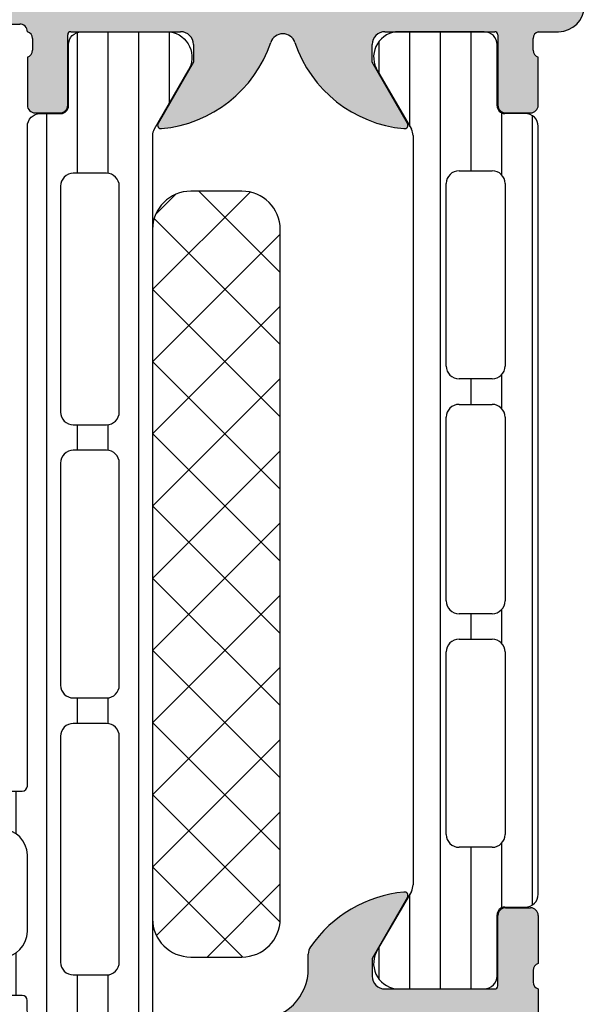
# Model space of a CAD drawing. Header units: millimetres. Extents: x 247761 to 294611, y 172579 to 236863.
# Tile 35 of 256: x 256095 to 256117, y 174644 to 174683. Entities that reach past the tile are written whole.
import ezdxf

# ---------------------------------------------------------------- set-up
doc = ezdxf.new("R2010")
doc.units = ezdxf.units.MM
doc.layers.add('FASÁDA DETAILNÍ', color=4, linetype='Continuous')
doc.layers.add('NOVA', color=240, linetype='Continuous')

# ---------------------------------------------------------------- blocks, each defined once
blk = doc.blocks.new('A$C69D17D4D')
at = {"layer": 'FASÁDA DETAILNÍ'}
h = blk.add_hatch(color=256, dxfattribs=at)
edge = h.paths.add_edge_path()
edge.add_arc((-18531.18959673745, 1311.061932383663), 0.120000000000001, 360.0000000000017, 450.00000000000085, ccw=False)
edge.add_line((-18531.06959673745, 1311.061932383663), (-18531.06959673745, 1308.301934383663))
edge.add_arc((-18530.76959673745, 1308.301934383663), 0.3000000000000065, 540, 629.9999999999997)
edge.add_line((-18530.76959673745, 1308.001934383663), (-18529.78962241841, 1308.001934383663))
edge.add_arc((-18529.7896224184, 1308.301934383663), 0.3000000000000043, 269.9999999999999, 360)
edge.add_line((-18529.4896224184, 1308.301934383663), (-18529.4896224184, 1310.181945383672))
edge.add_arc((-18529.41075532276, 1310.449488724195), 0.2789255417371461, 178.8371299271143, 253.5754054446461, ccw=False)
edge.add_line((-18529.68962341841, 1310.455149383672), (-18529.68962341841, 1310.908743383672))
edge.add_arc((-18529.41078597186, 1310.91441179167), 0.2788950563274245, 106.41987641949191, 181.1645893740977, ccw=False)
edge.add_line((-18529.4896224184, 1311.181932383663), (-18528.68944770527, 1311.181932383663))
edge.add_arc((-18528.68944770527, 1312.181932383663), 0.9999999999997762, 269.9999999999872, 359.9999999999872)
edge.add_line((-18527.68944770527, 1312.181932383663), (-18527.68944770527, 1315.681939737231))
edge.add_arc((-18528.68946752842, 1315.681919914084), 1.000019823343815, 360.001135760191, 449.9988642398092)
edge.add_line((-18528.68944770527, 1316.681939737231), (-18529.18944770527, 1316.681939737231))
edge.add_line((-18529.18944770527, 1316.681939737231), (-18529.18944770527, 1314.181939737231))
edge.add_arc((-18530.18949309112, 1314.181985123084), 1.000045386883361, 270.0026002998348, 359.9973997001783, ccw=False)
edge.add_line((-18530.18944770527, 1313.181939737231), (-18531.48946601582, 1313.181939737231))
edge.add_arc((-18531.48941351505, 1314.181992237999), 1.000052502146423, 180.0030079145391, 269.9969920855, ccw=False)
edge.add_line((-18532.48946601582, 1314.181939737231), (-18532.48946601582, 1321.181939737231))
edge.add_arc((-18531.96434426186, 1321.681939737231), 0.7250881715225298, 136.4038161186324, 223.5961838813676, ccw=False)
edge.add_line((-18532.48946601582, 1322.181939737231), (-18532.48946601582, 1328.216027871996))
edge.add_arc((-18531.48941351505, 1328.215975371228), 1.000052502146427, 450.0030079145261, 539.9969920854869, ccw=False)
edge.add_line((-18531.48946601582, 1329.216027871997), (-18530.18944770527, 1329.216027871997))
edge.add_arc((-18530.18949309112, 1328.215982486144), 1.000045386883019, 360.00260029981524, 449.9973997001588, ccw=False)
edge.add_line((-18529.18944770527, 1328.216027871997), (-18529.18944770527, 1326.681939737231))
edge.add_line((-18529.18944770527, 1326.681939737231), (-18528.58944160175, 1326.681939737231))
edge.add_line((-18528.58944160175, 1326.681939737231), (-18527.48946601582, 1327.781945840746))
edge.add_line((-18527.48946601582, 1327.781945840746), (-18527.48946601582, 1331.181939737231))
edge.add_line((-18527.48946601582, 1331.181939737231), (-18554.48936683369, 1331.181939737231))
edge.add_line((-18554.48936683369, 1331.181939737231), (-18554.48936683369, 1327.781945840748))
edge.add_line((-18554.48936683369, 1327.781945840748), (-18553.38939124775, 1326.681939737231))
edge.add_line((-18553.38939124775, 1326.681939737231), (-18552.78938514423, 1326.681939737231))
edge.add_line((-18552.78938514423, 1326.681939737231), (-18552.78938514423, 1328.216027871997))
edge.add_arc((-18551.78933975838, 1328.215982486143), 1.000045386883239, 450.0026002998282, 539.9973997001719, ccw=False)
edge.add_line((-18551.78938514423, 1329.216027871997), (-18550.48936683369, 1329.216027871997))
edge.add_arc((-18550.48941933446, 1328.215975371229), 1.000052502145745, 360.00300791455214, 449.99699208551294, ccw=False)
edge.add_line((-18549.48936683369, 1328.216027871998), (-18549.48936683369, 1322.181939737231))
edge.add_arc((-18550.01448858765, 1321.681939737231), 0.7250881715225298, 316.40381611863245, 403.59618388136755, ccw=False)
edge.add_line((-18549.48936683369, 1321.181939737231), (-18549.48936683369, 1314.181939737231))
edge.add_arc((-18550.48941933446, 1314.181992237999), 1.000052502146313, 270.00300791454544, 359.99699208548, ccw=False)
edge.add_line((-18550.48936683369, 1313.181939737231), (-18551.78938514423, 1313.181939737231))
edge.add_arc((-18551.78933975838, 1314.181985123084), 1.000045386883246, 180.0026002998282, 269.9973997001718, ccw=False)
edge.add_line((-18552.78938514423, 1314.181939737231), (-18552.78938514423, 1316.681939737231))
edge.add_line((-18552.78938514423, 1316.681939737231), (-18553.28938514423, 1316.681939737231))
edge.add_arc((-18553.28936532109, 1315.681919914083), 1.000019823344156, 450.0011357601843, 539.9988642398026)
edge.add_line((-18554.28938514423, 1315.681939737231), (-18554.28938514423, 1311.181939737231))
edge.add_arc((-18553.78939546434, 1311.181929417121), 0.4999896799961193, 539.9988173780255, 630.0011826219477)
edge.add_line((-18553.78938514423, 1310.681939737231), (-18552.78938514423, 1310.681939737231))
edge.add_line((-18552.78938514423, 1310.681939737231), (-18552.78938514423, 1311.481942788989))
edge.add_line((-18552.78938514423, 1311.481942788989), (-18549.78936988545, 1311.481942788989))
edge.add_arc((-18549.78936719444, 1311.181935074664), 0.3000077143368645, 359.99948607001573, 450.0005139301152, ccw=False)
edge.add_arc((-18549.56819592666, 1310.91441179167), 0.2788950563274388, 358.83541062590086, 433.58012358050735, ccw=False)
edge.add_line((-18549.28935848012, 1310.908743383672), (-18549.28935848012, 1310.455149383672))
edge.add_arc((-18549.56822657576, 1310.449488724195), 0.2789255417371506, 286.4245945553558, 361.1628700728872, ccw=False)
edge.add_line((-18549.48935948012, 1310.181945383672), (-18549.48935948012, 1308.301934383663))
edge.add_arc((-18549.18935948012, 1308.301934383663), 0.3000000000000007, 539.9999999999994, 629.9999999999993)
edge.add_line((-18549.18935948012, 1308.001934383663), (-18548.20938516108, 1308.001934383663))
edge.add_arc((-18548.20938516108, 1308.301934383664), 0.3000000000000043, 270, 360)
edge.add_line((-18547.90938516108, 1308.301934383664), (-18547.90938516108, 1311.061932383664))
edge.add_arc((-18547.78938516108, 1311.061932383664), 0.1200000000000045, 450, 539.9999999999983, ccw=False)
edge.add_line((-18547.78938516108, 1311.181932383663), (-18543.48935948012, 1311.181932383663))
edge.add_arc((-18543.48935948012, 1310.681932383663), 0.4999999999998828, 360.000000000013, 450.0000000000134, ccw=False)
edge.add_line((-18542.98935948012, 1310.681932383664), (-18542.98935948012, 1309.981932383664))
edge.add_line((-18542.98935948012, 1309.981932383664), (-18544.37085493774, 1307.589112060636))
edge.add_arc((-18544.25123969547, 1307.520052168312), 0.1381197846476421, 509.9999999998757, 637.702437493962)
edge.add_arc((-18544.69885808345, 1312.361403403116), 4.999999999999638, 275.3492280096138, 341.2905992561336)
edge.add_arc((-18539.48949094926, 1310.5971772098), 0.5000000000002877, 378.7094007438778, 521.2905992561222, ccw=False)
edge.add_arc((-18534.28012381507, 1312.361403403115), 4.999999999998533, 198.7094007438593, 264.6507719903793)
edge.add_arc((-18534.72774220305, 1307.520052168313), 0.1381197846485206, 262.2975625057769, 389.9999999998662)
edge.add_line((-18534.60812696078, 1307.589112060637), (-18535.9896224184, 1309.981932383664))
edge.add_line((-18535.9896224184, 1309.981932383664), (-18535.9896224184, 1310.681932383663))
edge.add_arc((-18535.4896224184, 1310.681932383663), 0.5000000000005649, 449.9999999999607, 539.9999999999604, ccw=False)
edge.add_line((-18535.4896224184, 1311.181932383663), (-18531.18959673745, 1311.181932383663))
edge = h.paths.add_edge_path(flags=16)
edge.add_arc((-18546.48937446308, 1329.081933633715), 0.5, 450, 540, ccw=False)
edge.add_line((-18546.48937446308, 1329.581933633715), (-18534.48946601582, 1329.581933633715))
edge.add_arc((-18534.48946601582, 1329.081933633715), 0.5, 360, 450, ccw=False)
edge.add_line((-18533.98946601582, 1329.081933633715), (-18533.98946601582, 1313.381951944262))
edge.add_arc((-18534.48946601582, 1313.381951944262), 0.5, 270, 360, ccw=False)
edge.add_line((-18534.48946601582, 1312.881951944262), (-18546.48937446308, 1312.881951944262))
edge.add_arc((-18546.48937446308, 1313.381951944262), 0.5, 180, 270, ccw=False)
edge.add_line((-18546.98937446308, 1313.381951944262), (-18546.98937446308, 1314.881951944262))
edge.add_line((-18546.98937446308, 1314.881951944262), (-18547.48937446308, 1314.881951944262))
edge.add_arc((-18547.48937446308, 1315.381951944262), 0.5000000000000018, 180.0000000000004, 270, ccw=False)
edge.add_line((-18547.98937446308, 1315.381951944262), (-18547.98937446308, 1327.081933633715))
edge.add_arc((-18547.48937446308, 1327.081933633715), 0.5, 450, 539.9999999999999, ccw=False)
edge.add_line((-18547.48937446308, 1327.581933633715), (-18546.98937446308, 1327.581933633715))
edge.add_line((-18546.98937446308, 1327.581933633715), (-18546.98937446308, 1329.081933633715))
h = blk.add_hatch(dxfattribs=at)
h.set_pattern_fill('LINIE', color=256, scale=1.2, angle=90, style=0)
h.set_pattern_definition([(90, (-18530.20650389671, 1268.057326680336), (-1.2, 7.347638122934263e-17), [])])
edge = h.paths.add_edge_path()
edge.add_arc((-18548.18027634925, 1271.592023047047), 0.2999999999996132, 359.9979247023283, 449.9979247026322)
edge.add_line((-18548.18026548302, 1271.892023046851), (-18548.99059681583, 1271.892051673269))
edge.add_arc((-18548.99058138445, 1272.392048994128), 0.4999973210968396, 179.9976177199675, 269.99823168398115, ccw=False)
edge.add_line((-18549.49057870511, 1272.392069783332), (-18549.4918992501, 1273.23314202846))
edge.add_arc((-18549.6918992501, 1273.233142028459), 0.2000000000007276, 6.513775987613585e-11, 90)
edge.add_line((-18549.6918992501, 1273.43314202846), (-18553.79189925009, 1273.43314202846))
edge.add_arc((-18553.79189925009, 1273.93314202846), 0.5, 180, 270, ccw=False)
edge.add_line((-18554.29189925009, 1273.93314202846), (-18554.29189925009, 1274.763891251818))
edge.add_arc((-18553.29189925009, 1274.763891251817), 1, 105.0000000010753, 179.9999999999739, ccw=False)
edge.add_line((-18553.55071829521, 1275.729817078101), (-18552.79189925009, 1275.93314202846))
edge.add_line((-18552.79189925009, 1275.93314202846), (-18552.79189925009, 1274.93314202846))
edge.add_line((-18552.79189925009, 1274.93314202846), (-18550.4918992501, 1274.93314202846))
edge.add_arc((-18550.49360849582, 1275.93726851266), 1.004127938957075, 270.0975300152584, 359.7659122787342)
edge.add_line((-18549.48948893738, 1275.933166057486), (-18549.48948893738, 1278.933044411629))
edge.add_arc((-18550.49360828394, 1278.929016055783), 1.004127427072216, 0.2298596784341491, 89.9024820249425)
edge.add_line((-18550.4918992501, 1279.93314202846), (-18552.79189925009, 1279.93314202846))
edge.add_line((-18552.79189925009, 1279.93314202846), (-18552.79189925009, 1278.93314202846))
edge.add_line((-18552.79189925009, 1278.93314202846), (-18553.55071829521, 1279.136466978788))
edge.add_arc((-18553.29189925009, 1280.102392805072), 1.000000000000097, 180, 254.999999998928, ccw=False)
edge.add_line((-18554.29189925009, 1280.102392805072), (-18554.29189925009, 1280.93314202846))
edge.add_arc((-18553.79189925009, 1280.93314202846), 0.5, 90, 180, ccw=False)
edge.add_line((-18553.79189925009, 1281.43314202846), (-18549.6918992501, 1281.43314202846))
edge.add_arc((-18549.693627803, 1281.637315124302), 0.2041804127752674, 270.4850610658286, 358.8441310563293)
edge.add_line((-18549.48948893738, 1281.633196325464), (-18549.48946601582, 1307.474563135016))
edge.add_arc((-18548.98946869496, 1307.474547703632), 0.4999973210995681, 89.99761772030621, 179.9982316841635, ccw=False)
edge.add_line((-18548.98944790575, 1307.974545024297), (-18548.17911657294, 1307.974516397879))
edge.add_arc((-18548.17910570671, 1308.274516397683), 0.3000000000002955, 269.9979247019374, 359.9979247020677)
edge.add_line((-18547.8791057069, 1308.274505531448), (-18547.87935072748, 1310.674503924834))
edge.add_arc((-18547.37935475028, 1310.674488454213), 0.4999959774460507, 89.99762222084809, 179.9982271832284, ccw=False)
edge.add_line((-18547.3793340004, 1311.174484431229), (-18543.9027925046, 1311.174357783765))
edge.add_arc((-18544.04513900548, 1310.184544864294), 0.9999960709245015, -32.72909139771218, 81.81631665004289, ccw=False)
edge.add_line((-18543.20390593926, 1309.643879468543), (-18544.52245836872, 1307.360270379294))
edge.add_arc((-18544.08945470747, 1307.110254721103), 0.4999999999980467, 149.9979281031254, 179.9978647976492)
edge.add_line((-18544.58945470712, 1307.110273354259), (-18544.59054101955, 1272.75600459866))
edge.add_arc((-18544.09054101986, 1272.755987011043), 0.500000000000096, 179.9979846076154, 209.9979213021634)
edge.add_line((-18544.5235627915, 1272.506002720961), (-18543.20517579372, 1270.222298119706))
edge.add_arc((-18544.04644802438, 1269.681693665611), 0.9999960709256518, -81.82046724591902, 32.72494080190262, ccw=False)
edge.add_line((-18543.90417322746, 1268.691870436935), (-18547.38071472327, 1268.691997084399))
edge.add_arc((-18547.38069925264, 1269.191993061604), 0.4999959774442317, 179.99762222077, 269.9982271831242, ccw=False)
edge.add_line((-18547.88069522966, 1269.192013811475), (-18547.88027634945, 1271.592012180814))
edge = h.paths.add_edge_path(flags=16)
edge.add_line((-18547.6900007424, 1295.783135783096), (-18546.39000663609, 1295.783135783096))
edge.add_arc((-18546.39000299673, 1296.283132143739), 0.4999963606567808, 269.9995829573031, 360.0004170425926)
edge.add_line((-18545.89000663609, 1296.283135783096), (-18545.89000663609, 1305.13312967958))
edge.add_arc((-18546.39000299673, 1305.133133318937), 0.499996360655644, 359.9995829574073, 450.0004170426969)
edge.add_line((-18546.39000663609, 1305.63312967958), (-18547.69000074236, 1305.63312967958))
edge.add_arc((-18547.69001731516, 1305.133129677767), 0.5000000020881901, 89.99810089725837, 179.9999997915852)
edge.add_line((-18548.19001731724, 1305.133129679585), (-18548.19001731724, 1296.283135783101))
edge.add_arc((-18547.69001731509, 1296.283135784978), 0.5000000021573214, 180.0000002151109, 270.0018990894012)
edge = h.paths.add_edge_path(flags=16)
edge.add_arc((-18547.69001731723, 1285.583129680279), 0.5, 179.9999999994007, 270)
edge.add_line((-18547.69001731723, 1285.083129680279), (-18546.39000663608, 1285.083129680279))
edge.add_arc((-18546.39000663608, 1285.583129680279), 0.5, 270, 360.0000000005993)
edge.add_line((-18545.89000663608, 1285.583129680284), (-18545.89000663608, 1294.283135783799))
edge.add_arc((-18546.39000663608, 1294.283135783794), 0.499999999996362, 5.732122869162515e-10, 89.99999999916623)
edge.add_line((-18546.39000663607, 1294.783135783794), (-18547.69001731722, 1294.783135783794))
edge.add_arc((-18547.69001731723, 1294.283135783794), 0.5000000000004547, 89.99999999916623, 179.9999999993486)
edge.add_line((-18548.19001731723, 1294.283135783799), (-18548.19001731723, 1285.583129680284))
edge = h.paths.add_edge_path(flags=16)
edge.add_arc((-18546.39000299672, 1283.583133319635), 0.499996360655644, 359.9995829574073, 450.0004170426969)
edge.add_line((-18546.39000663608, 1284.083129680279), (-18547.69000074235, 1284.083129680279))
edge.add_arc((-18547.69001731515, 1283.583129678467), 0.5000000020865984, 89.99810089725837, 179.9999997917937)
edge.add_line((-18548.19001731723, 1283.583129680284), (-18548.19001731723, 1274.73312052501))
edge.add_arc((-18547.69003257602, 1274.733120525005), 0.4999847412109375, 179.9999999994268, 270)
edge.add_line((-18547.69003257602, 1274.233135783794), (-18546.39002189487, 1274.233135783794))
edge.add_arc((-18546.39002189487, 1274.733151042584), 0.5000152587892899, 270, 360.0000000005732)
edge.add_line((-18545.89000663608, 1274.733151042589), (-18545.89000663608, 1283.583129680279))
h = blk.add_hatch(dxfattribs=at)
h.set_pattern_fill('_USER', color=256, scale=1.2, angle=90, style=0, pattern_type=0)
h.set_pattern_definition([(90, (0, 0), (-1.2, 7.347638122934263e-17), [])])
edge = h.paths.add_edge_path()
edge.add_line((-18534.45647779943, 1277.506049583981), (-18535.77494751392, 1275.222392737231))
edge.add_arc((-18534.93369486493, 1274.681757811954), 0.9999960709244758, 507.2729839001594, 621.8183919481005)
edge.add_line((-18535.07600551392, 1273.691939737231), (-18531.59946401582, 1273.691939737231))
edge.add_arc((-18531.59946137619, 1274.19193571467), 0.4999959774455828, 269.9996975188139, 360.0003024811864)
edge.add_line((-18531.09946539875, 1274.191938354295), (-18531.09979734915, 1276.591936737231))
edge.add_arc((-18530.79979734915, 1276.591936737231), 0.3000000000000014, 450, 539.9999999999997, ccw=False)
edge.add_line((-18530.79979734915, 1276.891936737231), (-18529.98946601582, 1276.891936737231))
edge.add_arc((-18529.98946333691, 1277.391934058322), 0.4999973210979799, 269.999693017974, 360.0003069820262)
edge.add_line((-18529.48946601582, 1277.391936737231), (-18529.48946601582, 1307.474411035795))
edge.add_arc((-18529.98946333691, 1307.474413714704), 0.4999973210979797, 359.9996930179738, 450.0003069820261)
edge.add_line((-18529.98946601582, 1307.974411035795), (-18530.79979734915, 1307.974411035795))
edge.add_arc((-18530.79979734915, 1308.274411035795), 0.3000000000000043, 180, 269.99999999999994, ccw=False)
edge.add_line((-18531.09979734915, 1308.274411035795), (-18531.09946539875, 1310.674409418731))
edge.add_arc((-18531.59946137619, 1310.674412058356), 0.4999959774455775, 359.9996975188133, 450.0003024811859)
edge.add_line((-18531.59946401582, 1311.174408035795), (-18535.07600551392, 1311.174408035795))
edge.add_arc((-18534.93369486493, 1310.184589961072), 0.9999960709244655, 458.1816080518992, 572.7270160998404)
edge.add_line((-18535.77494751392, 1309.643955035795), (-18534.45647779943, 1307.360298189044))
edge.add_arc((-18534.88949051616, 1307.110298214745), 0.5000000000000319, 360.000059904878, 389.9999965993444, ccw=False)
edge.add_line((-18534.38949051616, 1307.110298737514), (-18534.38949051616, 1277.756049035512))
edge.add_arc((-18534.88949051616, 1277.756049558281), 0.5000000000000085, 330.0000034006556, 359.9999400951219, ccw=False)
edge = h.paths.add_edge_path(flags=16)
edge.add_line((-18533.08947974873, 1298.082766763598), (-18533.08946448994, 1305.232791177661))
edge.add_arc((-18532.58942093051, 1305.232747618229), 0.5000435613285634, 450.0049911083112, 539.9950088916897, ccw=False)
edge.add_line((-18532.58946448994, 1305.732791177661), (-18531.28945571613, 1305.732791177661))
edge.add_arc((-18531.28948329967, 1305.232778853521), 0.5000123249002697, 360.00141220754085, 449.9968392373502, ccw=False)
edge.add_line((-18530.78947097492, 1305.232791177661), (-18530.78947097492, 1298.082766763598))
edge.add_arc((-18531.28951453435, 1298.082810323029), 0.5000435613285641, 270.0049911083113, 359.9950088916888, ccw=False)
edge.add_line((-18531.28947097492, 1297.582766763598), (-18532.58947974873, 1297.582766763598))
edge.add_arc((-18532.5894361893, 1298.082810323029), 0.5000435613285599, 180.0049911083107, 269.9950088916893, ccw=False)
edge = h.paths.add_edge_path(flags=16)
edge.add_line((-18533.08947974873, 1279.732767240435), (-18533.08947974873, 1286.882793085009))
edge.add_arc((-18532.5894361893, 1286.882749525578), 0.5000435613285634, 450.0049911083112, 539.9950088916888, ccw=False)
edge.add_line((-18532.58947974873, 1287.382793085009), (-18531.28947097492, 1287.382793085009))
edge.add_arc((-18531.28951453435, 1286.882749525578), 0.5000435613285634, 360.0049911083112, 449.9950088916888, ccw=False)
edge.add_line((-18530.78947097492, 1286.882793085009), (-18530.78947097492, 1279.732767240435))
edge.add_arc((-18531.28951453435, 1279.732810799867), 0.5000435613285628, 270.00499110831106, 359.99500889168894, ccw=False)
edge.add_line((-18531.28947097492, 1279.232767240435), (-18532.58947974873, 1279.232767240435))
edge.add_arc((-18532.5894361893, 1279.732810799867), 0.5000435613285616, 180.004991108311, 269.99500889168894, ccw=False)
edge = h.paths.add_edge_path(flags=16)
edge.add_line((-18533.08947974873, 1288.882793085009), (-18533.08947974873, 1296.082766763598))
edge.add_arc((-18532.58953052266, 1296.082817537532), 0.4999492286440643, 89.99418114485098, 180.0058188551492, ccw=False)
edge.add_line((-18532.58947974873, 1296.582766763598), (-18531.28947097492, 1296.582766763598))
edge.add_arc((-18531.28942020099, 1296.082817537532), 0.4999492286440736, 359.9941811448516, 450.00581885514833, ccw=False)
edge.add_line((-18530.78947097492, 1296.082766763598), (-18530.78947097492, 1288.882793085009))
edge.add_arc((-18531.28942020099, 1288.882742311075), 0.4999492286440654, 269.99418114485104, 360.005818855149, ccw=False)
edge.add_line((-18531.28947097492, 1288.382793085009), (-18532.58947974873, 1288.382793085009))
edge.add_arc((-18532.58953052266, 1288.882742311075), 0.4999492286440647, 179.994181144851, 270.005818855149, ccw=False)
h = blk.add_hatch(dxfattribs=at)
h.set_pattern_fill('NETZ', color=256, scale=2, angle=45, style=0)
h.set_pattern_definition([(45, (0, 0), (-1.414213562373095, 1.414213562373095), []), (135, (0, 0), (-1.414213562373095, -1.414213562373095), [])])
h.paths.add_polyline_path([(-18539.58873122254, 1276.433016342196, -0.4142135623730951), (-18541.08873122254, 1274.933016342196), (-18543.08873122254, 1274.933016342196, -0.4142135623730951), (-18544.58873122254, 1276.433016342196), (-18544.58873122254, 1303.433016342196, -0.4142135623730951), (-18543.08873122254, 1304.933016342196), (-18541.08873122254, 1304.933016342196, -0.4142135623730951), (-18539.58873122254, 1303.433016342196)])
h = blk.add_hatch(color=256, dxfattribs=at)
edge = h.paths.add_edge_path()
edge.add_arc((-18594.4893985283, 1256.68200722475), 0.5000674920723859, 180.0077324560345, 269.9922675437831, ccw=False)
edge.add_line((-18594.98946601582, 1256.681939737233), (-18594.98946601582, 1260.681939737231))
edge.add_arc((-18594.4893985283, 1260.681872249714), 0.5000674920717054, 450.00773245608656, 539.9922675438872, ccw=False)
edge.add_line((-18594.48946601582, 1261.181939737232), (-18593.18941718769, 1261.181939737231))
edge.add_arc((-18593.18945408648, 1260.681902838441), 0.5000369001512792, 360.00422797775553, 449.99577202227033, ccw=False)
edge.add_line((-18592.68941718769, 1260.681939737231), (-18592.68941718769, 1260.181939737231))
edge.add_line((-18592.68941718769, 1260.181939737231), (-18593.68941718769, 1260.181939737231))
edge.add_line((-18593.68941718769, 1260.181939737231), (-18593.68941718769, 1258.681939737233))
edge.add_arc((-18592.68945416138, 1258.681902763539), 0.9999630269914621, 539.9978814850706, 630.0021185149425)
edge.add_line((-18592.68941718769, 1257.681939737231), (-18588.68941718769, 1257.681939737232))
edge.add_arc((-18588.6894940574, 1258.682016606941), 1.000076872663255, 270.0044039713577, 359.9955960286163)
edge.add_line((-18587.68941718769, 1258.681939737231), (-18587.68941718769, 1260.181939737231))
edge.add_line((-18587.68941718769, 1260.181939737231), (-18588.68941718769, 1260.181939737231))
edge.add_line((-18588.68941718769, 1260.181939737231), (-18588.68941718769, 1260.681939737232))
edge.add_arc((-18588.18947466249, 1260.681997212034), 0.4999425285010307, 89.9934131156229, 180.0065868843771, ccw=False)
edge.add_line((-18588.18941718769, 1261.181939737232), (-18585.38942939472, 1261.181939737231))
edge.add_arc((-18585.38942939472, 1260.68193973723), 0.5000000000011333, 360.0000000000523, 450.0000000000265, ccw=False)
edge.add_line((-18584.88942939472, 1260.681939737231), (-18584.88942939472, 1260.481939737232))
edge.add_arc((-18585.38942939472, 1260.481939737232), 0.5000000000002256, 269.99999999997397, 359.99999999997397, ccw=False)
edge.add_line((-18585.38942939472, 1259.981939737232), (-18585.88942939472, 1259.981939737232))
edge.add_arc((-18585.88939429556, 1259.481904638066), 0.500035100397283, 450.0040217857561, 539.9959782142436)
edge.add_line((-18586.38942939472, 1259.481939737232), (-18586.38942939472, 1258.681936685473))
edge.add_arc((-18585.88941283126, 1258.681953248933), 0.5000165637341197, 180.0018979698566, 269.9981020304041)
edge.add_line((-18585.88942939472, 1258.181936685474), (-18554.58943549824, 1258.181936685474))
edge.add_line((-18554.58943549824, 1258.181936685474), (-18548.55097787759, 1258.61433331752))
edge.add_arc((-18548.58943393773, 1259.613553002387), 0.9999594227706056, 272.2040028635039, 359.9999999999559)
edge.add_line((-18547.58947451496, 1259.613553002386), (-18547.58947451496, 1266.282005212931))
edge.add_arc((-18548.08947451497, 1266.282005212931), 0.5000000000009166, 360.0000000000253, 449.9999999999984)
edge.add_line((-18548.08947451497, 1266.782005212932), (-18548.98947451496, 1266.782005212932))
edge.add_arc((-18548.98947451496, 1267.282005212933), 0.5000000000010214, 180.0000000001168, 270.0000000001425, ccw=False)
edge.add_line((-18549.48947451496, 1267.282005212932), (-18549.48947451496, 1268.682006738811))
edge.add_arc((-18549.56831096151, 1268.949527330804), 0.278895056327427, 286.4198764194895, 361.1645893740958)
edge.add_line((-18549.28947351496, 1268.955195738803), (-18549.28947351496, 1269.408789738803))
edge.add_arc((-18549.56834161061, 1269.41445039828), 0.2789255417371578, 358.8371299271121, 433.5754054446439)
edge.add_line((-18549.48947451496, 1269.681993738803), (-18549.48947451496, 1271.562004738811))
edge.add_arc((-18549.18947451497, 1271.562004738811), 0.3000000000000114, 450.00000000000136, 540, ccw=False)
edge.add_line((-18549.18947451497, 1271.862004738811), (-18548.20950019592, 1271.862004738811))
edge.add_arc((-18548.20950019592, 1271.562004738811), 0.2999999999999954, 360.0000000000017, 450.00000000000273, ccw=False)
edge.add_line((-18547.90950019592, 1271.562004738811), (-18547.90950019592, 1268.802006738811))
edge.add_arc((-18547.78950019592, 1268.802006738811), 0.1200000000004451, 539.9999999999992, 630)
edge.add_line((-18547.78950019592, 1268.682006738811), (-18543.48947451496, 1268.682006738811))
edge.add_arc((-18543.48947451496, 1269.182006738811), 0.5000000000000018, 269.9999999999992, 359.9999999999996)
edge.add_line((-18542.98947451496, 1269.182006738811), (-18542.98947451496, 1269.88200673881))
edge.add_line((-18542.98947451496, 1269.88200673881), (-18544.37096997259, 1272.274827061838))
edge.add_arc((-18544.25135473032, 1272.343886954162), 0.1381197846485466, 89.99999999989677, 209.9999999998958, ccw=False)
edge.add_line((-18544.25135473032, 1272.482006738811), (-18540.48947451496, 1272.48200673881))
edge.add_arc((-18540.48947451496, 1274.48200673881), 1.999999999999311, 270.0000000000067, 360.0000000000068)
edge.add_line((-18538.48947451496, 1274.48200673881), (-18538.48947451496, 1275.050002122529))
edge.add_arc((-18537.98947451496, 1275.050002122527), 0.5000000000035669, 505.5209282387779, 539.9999999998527, ccw=False)
edge.add_arc((-18534.27997591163, 1272.502528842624), 4.999999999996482, 455.34922800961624, 505.5209282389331, ccw=False)
edge.add_arc((-18534.72759429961, 1277.343880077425), 0.1381197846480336, 330.00000000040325, 457.70243749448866, ccw=False)
edge.add_line((-18534.60797905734, 1277.274820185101), (-18535.98947451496, 1274.881999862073))
edge.add_line((-18535.98947451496, 1274.881999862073), (-18535.98947451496, 1274.181999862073))
edge.add_arc((-18535.48947451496, 1274.181999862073), 0.5, 540, 630)
edge.add_line((-18535.48947451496, 1273.681999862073), (-18531.189448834, 1273.681999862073))
edge.add_arc((-18531.189448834, 1273.80199986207), 0.1199999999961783, 270, 359.9999999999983)
edge.add_line((-18531.06944883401, 1273.80199986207), (-18531.06944883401, 1276.56199786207))
edge.add_arc((-18530.76944883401, 1276.56199786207), 0.2999999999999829, 90, 180.0000000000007, ccw=False)
edge.add_line((-18530.76944883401, 1276.86199786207), (-18529.78947451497, 1276.86199786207))
edge.add_arc((-18529.78947451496, 1276.56199786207), 0.300000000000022, 360.00000000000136, 450, ccw=False)
edge.add_line((-18529.48947451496, 1276.56199786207), (-18529.48947451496, 1274.681986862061))
edge.add_arc((-18529.41060741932, 1274.414443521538), 0.2789255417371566, 466.424594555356, 541.1628700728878)
edge.add_line((-18529.68947551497, 1274.408782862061), (-18529.68947551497, 1273.955188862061))
edge.add_arc((-18529.41063806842, 1273.949520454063), 0.2788950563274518, 538.8354106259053, 613.5801235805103)
edge.add_line((-18529.48947451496, 1273.681999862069), (-18529.48947451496, 1270.681941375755))
edge.add_line((-18529.48947451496, 1270.681941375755), (-18530.1895468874, 1269.981838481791))
edge.add_line((-18530.1895468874, 1269.981838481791), (-18530.78955299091, 1269.98183848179))
edge.add_line((-18530.78955299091, 1269.98183848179), (-18530.78955299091, 1271.581844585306))
edge.add_arc((-18531.2895624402, 1271.581835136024), 0.5000094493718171, 360.0010827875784, 449.9989172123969)
edge.add_line((-18531.28955299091, 1272.081844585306), (-18531.68498106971, 1272.081844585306))
edge.add_arc((-18531.68498106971, 1271.581844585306), 0.5000000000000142, 450.0000000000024, 465.0000000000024)
edge.add_line((-18531.81439059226, 1272.064807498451), (-18533.24827734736, 1271.680598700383))
edge.add_arc((-18532.98945830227, 1270.714672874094), 1.000000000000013, 465.0000000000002, 540.0000000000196)
edge.add_line((-18533.98945830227, 1270.714672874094), (-18533.98945830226, 1264.981850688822))
edge.add_line((-18533.98945830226, 1264.981850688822), (-18530.78955299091, 1264.981850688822))
edge.add_line((-18530.78955299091, 1264.981850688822), (-18530.78955299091, 1265.781838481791))
edge.add_line((-18530.78955299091, 1265.781838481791), (-18530.1895468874, 1265.781838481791))
edge.add_line((-18530.1895468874, 1265.781838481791), (-18529.48956519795, 1264.569405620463))
edge.add_line((-18529.48956519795, 1264.569405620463), (-18529.48956519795, 1263.481850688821))
edge.add_line((-18529.48956519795, 1263.481850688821), (-18544.48947451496, 1263.481850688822))
edge.add_arc((-18544.48947451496, 1262.981850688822), 0.5000000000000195, 449.9999999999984, 540.0000000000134)
edge.add_line((-18544.98947451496, 1262.981850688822), (-18544.98947451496, 1257.181939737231))
edge.add_arc((-18545.98947451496, 1257.181939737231), 1, 270, 360.00000000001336, ccw=False)
edge.add_line((-18545.98947451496, 1256.181939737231), (-18594.48946601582, 1256.181939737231))
edge = h.paths.add_edge_path(flags=16)
edge.add_line((-18535.58945830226, 1265.781838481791), (-18535.58945830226, 1270.18183848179))
edge.add_arc((-18536.08945830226, 1270.18183848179), 0.5000000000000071, 360.0000000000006, 449.9999999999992)
edge.add_line((-18536.08945830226, 1270.68183848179), (-18540.48945830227, 1270.681838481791))
edge.add_arc((-18540.48945830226, 1270.181838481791), 0.4999999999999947, 449.9999999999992, 540.0000000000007)
edge.add_line((-18540.98945830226, 1270.181838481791), (-18540.98945830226, 1265.781838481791))
edge.add_arc((-18540.48945830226, 1265.781838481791), 0.5, 540, 630)
edge.add_line((-18540.48945830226, 1265.281838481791), (-18536.08945830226, 1265.281838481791))
edge.add_arc((-18536.08945830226, 1265.781838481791), 0.4999999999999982, 270, 360.0000000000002)
for p, q in [((-18552.78938514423, 1311.481942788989), (-18549.78936988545, 1311.481942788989)), ((-18547.90938516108, 1308.301934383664), (-18547.90938516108, 1311.061932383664)), ((-18547.78938516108, 1311.181932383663), (-18543.48935948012, 1311.181932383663)), ((-18535.4896224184, 1311.181932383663), (-18531.18959673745, 1311.181932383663)), ((-18531.59946401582, 1311.174408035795), (-18535.07600551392, 1311.174408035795)), ((-18531.06959673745, 1311.061932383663), (-18531.06959673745, 1308.301934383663)), ((-18529.4896224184, 1311.181932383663), (-18528.68944770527, 1311.181932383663)), ((-18549.28935848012, 1310.908743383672), (-18549.28935848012, 1310.455149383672)), ((-18542.98935948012, 1310.681932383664), (-18542.98935948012, 1309.981932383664)), ((-18535.9896224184, 1309.981932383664), (-18535.9896224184, 1310.681932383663)), ((-18531.09979734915, 1308.274411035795), (-18531.09946539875, 1310.674409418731)), ((-18529.68962341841, 1310.455149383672), (-18529.68962341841, 1310.908743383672)), ((-18549.48935948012, 1310.181945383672), (-18549.48935948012, 1308.301934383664)), ((-18542.98935948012, 1309.981932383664), (-18544.37085493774, 1307.589112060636)), ((-18534.60812696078, 1307.589112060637), (-18535.9896224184, 1309.981932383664)), ((-18529.4896224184, 1308.301934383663), (-18529.4896224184, 1310.181945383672)), ((-18535.77494751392, 1309.643955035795), (-18534.45647779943, 1307.360298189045)), ((-18549.18935948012, 1308.001934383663), (-18548.20938516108, 1308.001934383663)), ((-18529.98946601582, 1307.974411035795), (-18530.79979734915, 1307.974411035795)), ((-18530.76959673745, 1308.001934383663), (-18529.7896224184, 1308.001934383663)), ((-18534.38949051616, 1307.110298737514), (-18534.38949051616, 1277.756049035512)), ((-18529.48946601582, 1277.391936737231), (-18529.48946601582, 1307.474411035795)), ((-18532.58946448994, 1305.732791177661), (-18531.28945571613, 1305.732791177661)), ((-18533.08947974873, 1298.082766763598), (-18533.08946448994, 1305.232791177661)), ((-18530.78947097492, 1305.232791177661), (-18530.78947097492, 1298.082766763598)), ((-18531.28947097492, 1297.582766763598), (-18532.58947974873, 1297.582766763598)), ((-18532.58947974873, 1296.582766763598), (-18531.28947097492, 1296.582766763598)), ((-18533.08947974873, 1288.882793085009), (-18533.08947974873, 1296.082766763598)), ((-18530.78947097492, 1296.082766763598), (-18530.78947097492, 1288.882793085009)), ((-18531.28947097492, 1288.382793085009), (-18532.58947974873, 1288.382793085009)), ((-18532.58947974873, 1287.382793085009), (-18531.28947097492, 1287.382793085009)), ((-18533.08947974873, 1279.732767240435), (-18533.08947974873, 1286.882793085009)), ((-18530.78947097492, 1286.882793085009), (-18530.78947097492, 1279.732767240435)), ((-18531.28947097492, 1279.232767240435), (-18532.58947974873, 1279.232767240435)), ((-18534.45647779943, 1277.506049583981), (-18535.77494751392, 1275.222392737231)), ((-18534.60797905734, 1277.274820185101), (-18535.98947451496, 1274.881999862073)), ((-18530.79979734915, 1276.891936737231), (-18529.98946601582, 1276.891936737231)), ((-18530.76944883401, 1276.86199786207), (-18529.78947451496, 1276.86199786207)), ((-18531.09946539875, 1274.191938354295), (-18531.09979734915, 1276.591936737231)), ((-18531.06944883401, 1273.80199986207), (-18531.06944883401, 1276.56199786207)), ((-18529.48947451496, 1276.56199786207), (-18529.48947451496, 1274.681986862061)), ((-18538.48947451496, 1274.48200673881), (-18538.48947451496, 1275.050002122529)), ((-18535.98947451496, 1274.881999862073), (-18535.98947451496, 1274.181999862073)), ((-18529.68947551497, 1274.408782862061), (-18529.68947551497, 1273.955188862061)), ((-18535.48947451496, 1273.681999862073), (-18531.189448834, 1273.681999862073)), ((-18535.07600551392, 1273.691939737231), (-18531.59946401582, 1273.691939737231)), ((-18529.48947451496, 1273.681999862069), (-18529.48947451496, 1270.681941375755))]:
    blk.add_line(p, q, dxfattribs=at)
for points in [[(-18549.49057870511, 1272.392069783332), (-18549.4918992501, 1273.23314202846, 0.414213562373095), (-18549.6918992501, 1273.43314202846), (-18553.79189925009, 1273.43314202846, -0.414213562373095)], [(-18550.4918992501, 1274.93314202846, 0.4125193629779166), (-18549.48948893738, 1275.933166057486), (-18549.48948893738, 1278.933044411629, 0.4125410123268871), (-18550.4918992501, 1279.93314202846)], [(-18553.79189925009, 1281.43314202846), (-18549.6918992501, 1281.43314202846, 0.4058498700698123), (-18549.48948893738, 1281.633196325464), (-18549.48946601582, 1307.474563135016, -0.4142167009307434), (-18548.98944790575, 1307.974545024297), (-18548.17911657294, 1307.974516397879, 0.414213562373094), (-18547.8791057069, 1308.274505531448), (-18547.87935072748, 1310.674503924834, -0.414216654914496), (-18547.3793340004, 1311.174484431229), (-18543.9027925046, 1311.174357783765, -0.5460410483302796), (-18543.20390593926, 1309.643879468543), (-18544.52245836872, 1307.360270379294, 0.1316522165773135), (-18544.58945470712, 1307.110273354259), (-18544.59054101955, 1272.75600459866, 0.1316522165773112)]]:
    blk.add_lwpolyline(points, format="xyb", dxfattribs=at)
for points in [[(-18547.6900007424, 1295.783135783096), (-18546.39000663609, 1295.783135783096, 0.414217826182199), (-18545.89000663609, 1296.283135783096), (-18545.89000663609, 1305.13312967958, 0.4142178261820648), (-18546.39000663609, 1305.63312967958), (-18547.69000074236, 1305.63312967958, 0.4142232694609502), (-18548.19001731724, 1305.133129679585), (-18548.19001731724, 1296.283135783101, 0.4142232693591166)], [(-18544.58873122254, 1303.433016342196), (-18544.58873122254, 1276.433016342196, 0.414213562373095), (-18543.08873122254, 1274.933016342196), (-18541.08873122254, 1274.933016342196, 0.414213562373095), (-18539.58873122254, 1276.433016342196), (-18539.58873122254, 1303.433016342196, 0.414213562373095), (-18541.08873122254, 1304.933016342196), (-18543.08873122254, 1304.933016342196, 0.414213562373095)], [(-18548.19001731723, 1285.583129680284, 0.4142135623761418), (-18547.69001731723, 1285.083129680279), (-18546.39000663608, 1285.083129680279, 0.4142135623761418), (-18545.89000663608, 1285.583129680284), (-18545.89000663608, 1294.283135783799, 0.4142135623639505), (-18546.39000663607, 1294.783135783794), (-18547.69001731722, 1294.783135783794, 0.414213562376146), (-18548.19001731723, 1294.283135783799)], [(-18545.89000663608, 1283.583129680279, 0.4142178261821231), (-18546.39000663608, 1284.083129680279), (-18547.69000074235, 1284.083129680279, 0.4142232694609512), (-18548.19001731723, 1283.583129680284), (-18548.19001731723, 1274.73312052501, 0.4142135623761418), (-18547.69003257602, 1274.233135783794), (-18546.39002189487, 1274.233135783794, 0.4142135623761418), (-18545.89000663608, 1274.733151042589)]]:
    blk.add_lwpolyline(points, format="xyb", close=True, dxfattribs=at)
for centre, radius, start, end in [((-18528.68944770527, 1312.181932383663), 0.9999999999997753, 270, 359.999999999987), ((-18549.78936719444, 1311.181935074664), 0.3000077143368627, 359.9994860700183, 90.00051393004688), ((-18549.56819592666, 1310.91441179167), 0.2788950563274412, 358.8354106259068, 73.58012358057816), ((-18547.78938516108, 1311.061932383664), 0.1200000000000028, 90, 180), ((-18543.48935948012, 1310.681932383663), 0.4999999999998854, 1.302755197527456e-11, 90), ((-18539.48949094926, 1310.5971772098), 0.5000000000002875, 18.70940074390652, 161.2905992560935), ((-18535.4896224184, 1310.681932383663), 0.500000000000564, 90, 179.9999999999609), ((-18534.93369486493, 1310.184589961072), 0.99999607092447, 98.18160805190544, 212.7270160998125), ((-18531.59946137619, 1310.674412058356), 0.4999959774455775, 359.9996975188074, 90.00030248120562), ((-18531.18959673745, 1311.061932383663), 0.1199999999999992, 0, 90), ((-18529.41078597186, 1310.91441179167), 0.2788950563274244, 106.4198764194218, 181.1645893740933), ((-18544.69885808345, 1312.361403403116), 4.999999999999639, 275.3492280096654, 341.2905992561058), ((-18534.28012381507, 1312.361403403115), 4.999999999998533, 198.7094007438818, 264.6507719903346), ((-18549.56822657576, 1310.449488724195), 0.278925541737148, 286.424594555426, 1.16287007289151), ((-18529.41075532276, 1310.449488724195), 0.2789255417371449, 178.8371299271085, 253.575405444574), ((-18549.18935948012, 1308.301934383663), 0.3000000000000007, 180, 270), ((-18548.20938516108, 1308.301934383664), 0.3000000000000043, 270, 0), ((-18530.79979734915, 1308.274411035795), 0.3000000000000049, 180, 270), ((-18530.76959673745, 1308.301934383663), 0.3000000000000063, 180, 270), ((-18529.7896224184, 1308.301934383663), 0.3000000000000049, 270, 0), ((-18529.98946333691, 1307.474413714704), 0.4999973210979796, 359.9996930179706, 90.00030698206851), ((-18544.25123969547, 1307.520052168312), 0.1381197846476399, 149.9999999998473, 277.7024374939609), ((-18534.72774220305, 1307.520052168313), 0.1381197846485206, 262.297562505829, 29.99999999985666), ((-18534.88949051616, 1307.110298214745), 0.5000000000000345, 5.990487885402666e-05, 29.99999659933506), ((-18532.58942093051, 1305.232747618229), 0.5000435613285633, 90.00499110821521, 179.9950088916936), ((-18531.28948329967, 1305.232778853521), 0.500012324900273, 0.001412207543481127, 89.99683923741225), ((-18532.5894361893, 1298.082810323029), 0.5000435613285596, 180.0049911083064, 269.9950088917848), ((-18531.28951453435, 1298.082810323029), 0.500043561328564, 270.0049911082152, 359.9950088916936), ((-18532.58953052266, 1296.082817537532), 0.4999492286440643, 89.99418114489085, 180.0058188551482), ((-18531.28942020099, 1296.082817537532), 0.4999492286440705, 359.9941811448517, 90.00581885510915), ((-18532.58953052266, 1288.882742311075), 0.4999492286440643, 179.9941811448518, 270.0058188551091), ((-18531.28942020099, 1288.882742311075), 0.4999492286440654, 269.9941811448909, 0.005818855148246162), ((-18532.5894361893, 1286.882749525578), 0.5000435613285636, 90.00499110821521, 179.9950088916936), ((-18531.28951453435, 1286.882749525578), 0.5000435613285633, 0.00499110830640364, 89.99500889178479), ((-18532.5894361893, 1279.732810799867), 0.5000435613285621, 180.0049911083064, 269.9950088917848), ((-18531.28951453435, 1279.732810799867), 0.5000435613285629, 270.0049911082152, 359.9950088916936), ((-18534.27997591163, 1272.502528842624), 4.999999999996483, 95.34922800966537, 145.5209282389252), ((-18534.72759429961, 1277.343880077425), 0.1381197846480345, 330.0000000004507, 97.70243749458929), ((-18534.88949051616, 1277.756049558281), 0.5000000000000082, 330.0000034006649, 359.9999400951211), ((-18529.98946333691, 1277.391934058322), 0.4999973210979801, 269.9996930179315, 0.0003069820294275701), ((-18530.79979734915, 1276.591936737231), 0.3000000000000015, 90, 180), ((-18530.76944883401, 1276.56199786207), 0.2999999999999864, 90, 180), ((-18529.78947451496, 1276.56199786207), 0.3000000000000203, 0, 90), ((-18537.98947451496, 1275.050002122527), 0.5000000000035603, 145.5209282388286, 179.9999999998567), ((-18534.93369486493, 1274.681757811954), 0.9999960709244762, 147.2729839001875, 261.8183919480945), ((-18540.48947451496, 1274.48200673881), 1.999999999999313, 270, 1.302755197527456e-11), ((-18529.41060741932, 1274.414443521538), 0.2789255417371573, 106.4245945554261, 181.1628700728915), ((-18535.48947451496, 1274.181999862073), 0.5, 180, 270), ((-18531.59946137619, 1274.19193571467), 0.4999959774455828, 269.9996975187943, 0.0003024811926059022), ((-18529.41063806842, 1273.949520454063), 0.2788950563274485, 178.8354106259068, 253.5801235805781), ((-18531.189448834, 1273.80199986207), 0.1199999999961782, 270, 0)]:
    blk.add_arc(centre, radius, start, end, dxfattribs=at)

msp = doc.modelspace()

# ---------------------------------------------------------------- block references
at = {"layer": 'NOVA', "ltscale": 300}
msp.add_blockref('A$C69D17D4D', (274644.5174331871, 173371.2585875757), dxfattribs=at)

doc.saveas('drawing.dxf')
